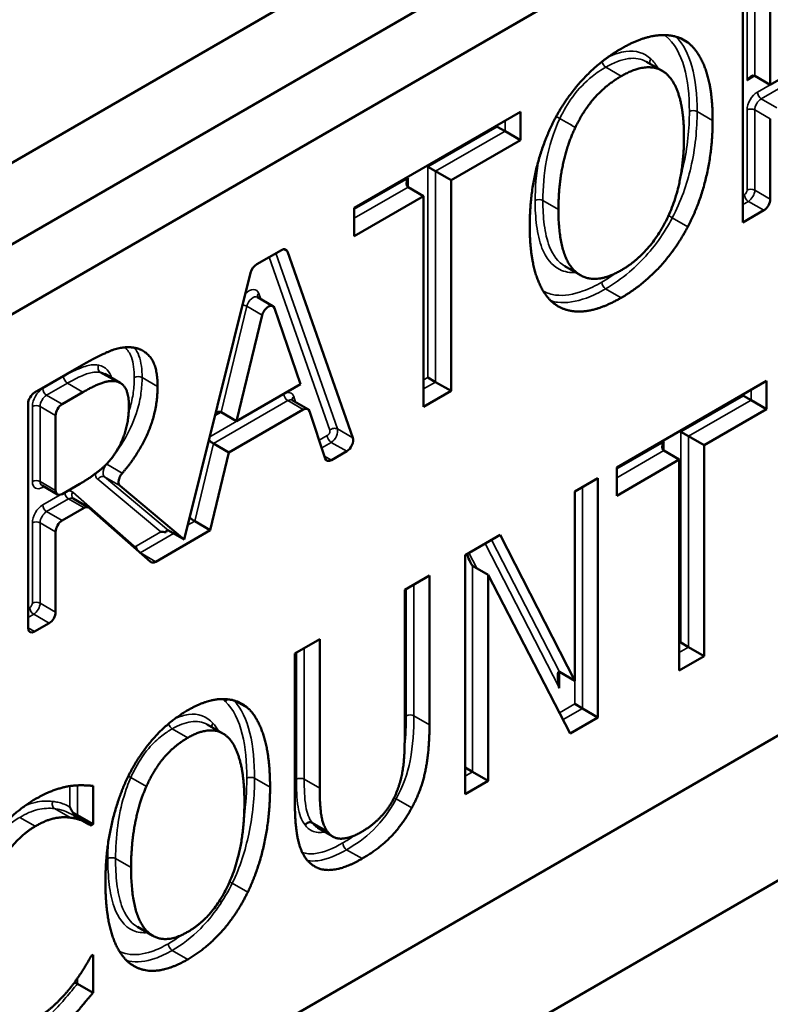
# Model space of a CAD drawing. Header units: inches. Extents: x 0 to 136, y 2 to 86.
# Tile 135 of 160: x 118.665 to 119.076, y 60.563 to 61.101. Entities that reach past the tile are written whole.
import ezdxf

# ---------------------------------------------------------------- set-up
doc = ezdxf.new("R2010")
doc.units = ezdxf.units.IN
doc.header["$LTSCALE"] = 4
doc.header["$MEASUREMENT"] = 0
doc.layers.add('Visible (ANSI)', color=7, linetype='Continuous', lineweight=50)
doc.layers.add('Visible Narrow (ANSI)', color=7, linetype='Continuous', lineweight=35)

msp = doc.modelspace()

# ---------------------------------------------------------------- linework, layer by layer
at = {"layer": 'Visible (ANSI)'}
for p, q in [((119.25209, 61.36393), (118.05884, 60.67501)), ((119.29076, 61.34161), (118.09751, 60.65269)), ((118.13066, 60.63355), (119.29076, 61.30333)), ((119.06048, 60.98984), (119.06048, 61.1164)), ((119.07551, 61.11413), (119.07551, 61.06501)), ((119.03041, 61.08819), (119.02669, 61.09033)), ((119.01629, 61.07277), (119.00781, 61.07766)), ((119.07551, 61.06501), (119.06703, 61.0699)), ((119.07551, 61.06501), (119.08872, 61.07263)), ((118.84796, 60.99778), (118.93891, 61.05029)), ((118.93891, 61.05029), (118.93891, 61.03483)), ((119.07551, 61.04642), (119.07551, 61.0026)), ((118.92618, 61.04218), (118.93042, 61.03973)), ((118.93891, 61.03483), (118.93042, 61.03973)), ((118.93891, 61.03483), (118.90095, 61.01292)), ((118.88822, 61.02027), (118.89246, 61.01782)), ((118.90095, 61.01292), (118.89246, 61.01782)), ((118.90095, 61.01292), (118.90095, 60.89774)), ((118.88591, 61.00424), (118.87743, 61.00914)), ((118.88591, 61.00424), (118.84796, 60.98232)), ((118.88591, 60.88906), (118.88591, 61.00424)), ((118.84796, 60.98232), (118.84796, 60.99778)), ((119.07198, 60.99648), (119.06048, 60.98984)), ((118.79466, 60.96701), (118.8081, 60.97477)), ((118.81145, 60.97393), (118.84721, 60.8721)), ((118.75492, 60.81663), (118.79131, 60.9623)), ((118.97165, 60.96102), (118.96316, 60.96592)), ((118.80352, 60.94413), (118.79504, 60.94902)), ((118.81853, 60.90149), (118.80438, 60.94301)), ((118.79766, 60.93912), (118.78359, 60.88133)), ((118.67317, 60.89687), (118.69879, 60.91166)), ((118.72001, 60.90213), (118.71153, 60.90703)), ((118.88822, 60.90508), (118.89246, 60.90264)), ((118.90095, 60.89774), (118.89246, 60.90264)), ((118.99153, 60.85595), (119.0735, 60.90327)), ((119.0735, 60.90327), (119.0735, 60.88781)), ((118.78359, 60.88133), (118.81853, 60.90149)), ((118.90095, 60.89774), (118.88591, 60.88906)), ((118.69961, 60.8971), (118.6882, 60.89051)), ((118.82258, 60.88782), (118.8141, 60.89272)), ((119.06077, 60.89516), (119.06501, 60.89271)), ((119.0735, 60.88781), (119.06501, 60.89271)), ((118.66963, 60.76827), (118.66963, 60.89074)), ((118.82008, 60.88757), (118.77947, 60.86412)), ((118.83213, 60.86082), (118.82345, 60.88669)), ((119.0735, 60.88781), (119.0393, 60.86807)), ((118.68467, 60.88439), (118.68467, 60.84343)), ((118.78359, 60.88133), (118.77511, 60.88623)), ((119.02657, 60.87542), (119.03081, 60.87297)), ((119.0393, 60.86807), (119.03081, 60.87297)), ((118.77947, 60.86412), (118.77098, 60.86902)), ((119.02573, 60.86024), (119.01724, 60.86514)), ((119.0393, 60.86807), (119.0393, 60.75289)), ((118.77947, 60.86412), (118.7692, 60.82167)), ((118.84386, 60.86478), (118.83549, 60.85994)), ((119.02573, 60.86024), (118.99153, 60.84049)), ((119.02573, 60.74505), (119.02573, 60.86024)), ((118.99153, 60.84049), (118.99153, 60.85595)), ((118.96861, 60.84272), (118.98126, 60.85002)), ((118.98126, 60.85002), (118.98126, 60.71938)), ((118.6857, 60.84114), (118.67722, 60.84604)), ((118.6882, 60.84139), (118.69787, 60.84697)), ((118.71991, 60.84587), (118.75492, 60.81663)), ((118.7027, 60.83406), (118.69421, 60.83896)), ((118.96861, 60.73928), (118.96861, 60.84272)), ((118.7002, 60.83381), (118.6882, 60.82689)), ((118.7366, 60.80439), (118.70297, 60.83387)), ((119.29076, 60.8313), (118.13066, 60.16151)), ((118.7692, 60.82167), (118.76072, 60.82657)), ((118.68467, 60.82076), (118.68467, 60.77695)), ((118.7692, 60.82167), (118.73937, 60.80445)), ((118.75492, 60.81663), (118.74643, 60.82153)), ((118.90856, 60.80804), (118.92772, 60.81911)), ((118.92772, 60.81911), (118.96861, 60.73928)), ((118.90856, 60.6774), (118.90856, 60.80804)), ((118.92121, 60.79735), (118.91273, 60.80225)), ((118.87555, 60.78899), (118.88912, 60.79682)), ((118.88912, 60.79682), (118.88912, 60.71531)), ((118.92121, 60.79735), (118.92121, 60.68471)), ((118.96604, 60.71059), (118.92121, 60.79735)), ((118.87555, 60.70705), (118.87555, 60.78899)), ((118.68113, 60.77083), (118.67317, 60.76623)), ((118.8155, 60.75432), (118.82907, 60.76215)), ((118.82907, 60.76215), (118.82907, 60.68063)), ((119.02657, 60.76024), (119.03081, 60.75779)), ((119.0393, 60.75289), (119.03081, 60.75779)), ((118.8155, 60.6728), (118.8155, 60.75432)), ((119.0393, 60.75289), (119.02573, 60.74505)), ((118.96861, 60.73928), (118.96013, 60.74418)), ((119.26055, 60.73468), (118.21757, 60.13251)), ((118.78974, 60.72452), (118.78321, 60.72829)), ((118.96854, 60.72673), (118.97278, 60.72428)), ((118.98126, 60.71938), (118.97278, 60.72428)), ((118.7761, 60.71057), (118.76761, 60.71547)), ((118.98126, 60.71938), (118.96604, 60.71059)), ((118.90856, 60.69201), (118.91273, 60.68961)), ((118.92121, 60.68471), (118.91273, 60.68961)), ((118.92121, 60.68471), (118.90856, 60.6774)), ((118.70511, 60.6819), (118.70511, 60.66094)), ((118.69422, 60.66723), (118.69663, 60.66584)), ((118.70307, 60.66088), (118.69459, 60.66578)), ((118.70511, 60.66094), (118.69663, 60.66584)), ((118.70511, 60.66094), (118.70401, 60.66031)), ((118.83347, 60.65681), (118.82499, 60.66171)), ((118.83628, 60.65419), (118.8278, 60.65908)), ((118.73784, 60.6), (118.72936, 60.6049)), ((118.70411, 60.58901), (118.70511, 60.58959)), ((118.70511, 60.58959), (118.70511, 60.56884)), ((118.70511, 60.56884), (118.69663, 60.57374))]:
    msp.add_line(p, q, dxfattribs=at)
for centre, major_axis, ratio, start_param, end_param in [((119.06491, 61.06623), (0.00212, 0.00367), 0.57735, 0, 1.570796), ((118.87955, 61.01281), (-0.00212, -0.00367), 0.57735, 4.712389, 6.283185), ((119.07198, 61.00056), (0.0025, 0.00433), 0.57735, 3.926991, 5.497787), ((118.8081, 60.97069), (0.0025, 0.00433), 0.57735, 5.822937, 7.068583), ((118.79466, 60.96293), (-0.0025, -0.00433), 0.57735, 3.926991, 5.172637), ((118.80102, 60.93979), (0.0025, 0.00433), 0.57735, 5.815401, 8.32332), ((118.67317, 60.89278), (-0.0025, -0.00433), 0.57735, 3.926991, 5.497787), ((118.6882, 60.88643), (0.0025, 0.00433), 0.57735, 0.785398, 2.356194), ((118.77218, 60.88209), (0.00304, 0.00406), 0.480046, 0.05752, 1.020805), ((118.82008, 60.88349), (0.0025, 0.00433), 0.57735, 5.811691, 7.068583), ((118.76944, 60.87058), (0.00261, -0.00195), 0.13372, 4.424543, 5.440534), ((118.84386, 60.86886), (0.0025, 0.00433), 0.57735, 3.926991, 5.822937), ((119.01937, 60.86881), (-0.00212, -0.00367), 0.57735, 4.712389, 6.283185), ((118.83549, 60.86403), (-0.0025, -0.00433), 0.57735, 5.811691, 7.068583), ((118.6882, 60.84547), (-0.0025, -0.00433), 0.57735, 5.497787, 7.068583), ((118.7002, 60.82973), (0.0025, 0.00433), 0.57735, 6.169041, 7.068583), ((118.75917, 60.82813), (-0.00261, 0.00195), 0.13372, 1.164508, 2.298942), ((118.6882, 60.82281), (0.0025, 0.00433), 0.57735, 0.785398, 2.356194), ((118.74722, 60.81701), (0.00152, -0.00466), 0.360157, 2.760446, 3.727178), ((118.74423, 60.8195), (0.00495, -0.00043), 0.233418, 1.429612, 2.033676), ((118.74845, 60.82194), (-0.00307, -0.00408), 0.477093, 5.198472, 5.375082), ((118.9106, 60.81222), (0.00244, -0.01004), 0.173898, 5.027821, 6.118712), ((118.73937, 60.80853), (-0.0025, -0.00433), 0.57735, 6.169041, 7.068583), ((118.68113, 60.77491), (0.0025, 0.00433), 0.57735, 3.926991, 5.497787), ((118.67317, 60.77031), (-0.0025, -0.00433), 0.57735, 5.497787, 7.068583), ((118.96225, 60.73414), (-0.00244, 0.01011), 0.173048, 6.120073, 7.690869)]:
    msp.add_ellipse(centre, major_axis=major_axis, ratio=ratio, start_param=start_param, end_param=end_param, dxfattribs=at)
for points in [[(118.99392, 61.0848), (119.00547, 61.09147), (119.02399, 61.09285), (119.03041, 61.08819)], [(119.03041, 61.08819), (119.03682, 61.08321), (119.04398, 61.06194), (119.04398, 61.04563)], [(118.95752, 61.04611), (118.96412, 61.0586), (118.98255, 61.07824), (118.99392, 61.0848)], [(118.99401, 61.06982), (118.98585, 61.06511), (118.97356, 61.05145), (118.96889, 61.04177)], [(119.01904, 61.07072), (119.01454, 61.0749), (119.00189, 61.07438), (118.99401, 61.06982)], [(119.0283, 61.03658), (119.0283, 61.0495), (119.02344, 61.0667), (119.01904, 61.07072)], [(118.94395, 60.98788), (118.94395, 61.00429), (118.95101, 61.03335), (118.95752, 61.04611)], [(119.04398, 61.04563), (119.04398, 61.02975), (119.03701, 61), (119.03041, 60.98751)], [(118.96889, 61.04177), (118.96439, 61.0325), (118.95963, 61.00964), (118.95963, 60.99693)], [(118.99401, 60.96374), (119.00969, 60.9728), (119.0283, 61.01086), (119.0283, 61.03658)], [(118.95963, 60.99693), (118.95963, 60.97121), (118.97833, 60.95469), (118.99401, 60.96374)], [(118.95743, 60.94538), (118.95092, 60.9503), (118.94395, 60.97179), (118.94395, 60.98788)], [(119.03041, 60.98751), (119.02344, 60.97438), (119.00501, 60.95506), (118.99392, 60.94866)], [(118.99392, 60.94866), (118.98246, 60.94204), (118.96412, 60.94045), (118.95743, 60.94538)], [(118.69879, 60.91166), (118.70851, 60.91727), (118.72162, 60.9224), (118.72758, 60.9214)], [(118.72758, 60.9214), (118.73354, 60.92039), (118.74041, 60.91049), (118.74041, 60.90022)], [(118.75692, 60.72325), (118.76728, 60.72923), (118.78396, 60.72954), (118.78974, 60.72452)], [(118.72409, 60.68662), (118.73005, 60.69874), (118.74665, 60.71732), (118.75692, 60.72325)], [(118.78974, 60.72452), (118.79551, 60.71917), (118.80193, 60.69747), (118.80193, 60.68116)], [(118.88912, 60.71531), (118.88912, 60.70165), (118.88481, 60.67968), (118.8794, 60.66989)], [(118.77956, 60.70774), (118.77553, 60.71218), (118.76407, 60.71234), (118.75692, 60.70821)], [(118.75692, 60.70821), (118.74958, 60.70398), (118.73849, 60.69101), (118.73427, 60.68159)], [(118.7879, 60.67306), (118.7879, 60.68598), (118.7835, 60.70345), (118.77956, 60.70774)], [(118.87115, 60.67857), (118.87372, 60.68503), (118.87555, 60.69826), (118.87555, 60.70705)], [(118.69154, 60.68169), (118.69485, 60.68222), (118.70172, 60.68227), (118.70511, 60.6819)], [(118.7119, 60.62918), (118.7119, 60.64559), (118.71822, 60.67423), (118.72409, 60.68662)], [(118.67367, 60.67476), (118.6788, 60.67772), (118.68779, 60.681), (118.69154, 60.68169)], [(118.73427, 60.68159), (118.73024, 60.67259), (118.72593, 60.64999), (118.72593, 60.63728)], [(118.80193, 60.68116), (118.80193, 60.66528), (118.79561, 60.63591), (118.78974, 60.62384)], [(118.82907, 60.68063), (118.82907, 60.67153), (118.83081, 60.66025), (118.83347, 60.65681)], [(118.85227, 60.65697), (118.85859, 60.66062), (118.86849, 60.67174), (118.87115, 60.67857)], [(118.64057, 60.63765), (118.64662, 60.64993), (118.66331, 60.66878), (118.67367, 60.67476)], [(118.75692, 60.60213), (118.77113, 60.61034), (118.7879, 60.64734), (118.7879, 60.67306)], [(118.82522, 60.6386), (118.8199, 60.64231), (118.8155, 60.65883), (118.8155, 60.6728)], [(118.8794, 60.66989), (118.87454, 60.66094), (118.86162, 60.64755), (118.85227, 60.64215)], [(118.69255, 60.66459), (118.6887, 60.66512), (118.67953, 60.66332), (118.67348, 60.65983)], [(118.70401, 60.66031), (118.70227, 60.66142), (118.69659, 60.66407), (118.69255, 60.66459)], [(118.67348, 60.65983), (118.66697, 60.65607), (118.65533, 60.64247), (118.65093, 60.63336)], [(118.83347, 60.65681), (118.83613, 60.65306), (118.84548, 60.65306), (118.85227, 60.65697)], [(118.85227, 60.64215), (118.84328, 60.63696), (118.82989, 60.63527), (118.82522, 60.6386)], [(118.72593, 60.63728), (118.72593, 60.61156), (118.7428, 60.59398), (118.75692, 60.60213)], [(118.72409, 60.58594), (118.71822, 60.59123), (118.7119, 60.61309), (118.7119, 60.62918)], [(118.78974, 60.62384), (118.7835, 60.61113), (118.76682, 60.59282), (118.75692, 60.5871)], [(118.69329, 60.57228), (118.69705, 60.5772), (118.70255, 60.58609), (118.70411, 60.58901)], [(118.75692, 60.5871), (118.74655, 60.58112), (118.73005, 60.58059), (118.72409, 60.58594)], [(118.67348, 60.55439), (118.67935, 60.55778), (118.68934, 60.56725), (118.69329, 60.57228)], [(118.70511, 60.56884), (118.70172, 60.56487), (118.69585, 60.55778), (118.69154, 60.55359)]]:
    msp.add_open_spline(points, degree=2, dxfattribs=at)
for points, degree, knots in [([(119.0182, 61.09178), (119.0182, 61.09179), (119.01821, 61.09179), (119.0183, 61.09195), (119.01841, 61.09208), (119.01852, 61.09221)], 3, [-0.012007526, -0.012007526, -0.012007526, -0.012007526, -0.011951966, -0.011951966, -0.010643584, -0.010643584, -0.010643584, -0.010643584]), ([(118.79498, 60.94907), (118.79498, 60.94907), (118.79498, 60.94907), (118.79498, 60.94907), (118.79499, 60.94906), (118.79501, 60.94904), (118.79502, 60.94903), (118.79504, 60.94902)], 3, [0.5818985, 0.5818985, 0.5818985, 0.5818985, 0.5982845, 0.5982845, 0.6918413, 0.6918413, 0.7853982, 0.7853982, 0.7853982, 0.7853982]), ([(118.71756, 60.90303), (118.71436, 60.90361), (118.70585, 60.9007), (118.69961, 60.8971)], 2, [0.003534, 0.003534, 0.003534, 1, 2, 2, 2]), ([(118.71756, 60.90303), (118.71757, 60.90303), (118.71758, 60.90303), (118.71759, 60.90303), (118.7176, 60.90303), (118.71761, 60.90303)], 3, [0, 0, 0, 0, 0.0000975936, 0.0000975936, 0.0001951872, 0.0001951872, 0.0001951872, 0.0001951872]), ([(118.72473, 60.8898), (118.72473, 60.89551), (118.72126, 60.90228), (118.71761, 60.90303)], 2, [0, 0, 0, 1, 1.996925, 1.996925, 1.996925]), ([(118.74041, 60.90022), (118.74041, 60.88593), (118.72902, 60.86191), (118.72108, 60.85279)], 2, [0, 0, 0, 1, 1.800624, 1.800624, 1.800624]), ([(118.81404, 60.89277), (118.81404, 60.89277), (118.81404, 60.89277), (118.81404, 60.89276), (118.81405, 60.89276), (118.81407, 60.89274), (118.81408, 60.89273), (118.8141, 60.89272)], 3, [0.5818985, 0.5818985, 0.5818985, 0.5818985, 0.5968006, 0.5968006, 0.6910994, 0.6910994, 0.7853982, 0.7853982, 0.7853982, 0.7853982]), ([(118.71835, 60.8656), (118.72162, 60.87109), (118.72473, 60.88302), (118.72473, 60.8898)], 2, [0.004689, 0.004689, 0.004689, 1, 2, 2, 2]), ([(118.69787, 60.84697), (118.70438, 60.85073), (118.71472, 60.85934), (118.71829, 60.8655)], 2, [0, 0, 0, 1, 1.995816, 1.995816, 1.995816]), ([(118.71835, 60.8656), (118.71834, 60.86559), (118.71833, 60.86557), (118.71831, 60.86554), (118.7183, 60.86552), (118.71829, 60.8655)], 3, [0, 0, 0, 0, 0.0001524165, 0.0001524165, 0.000304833, 0.000304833, 0.000304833, 0.000304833]), ([(118.71991, 60.84587), (118.71961, 60.84612), (118.71939, 60.84646), (118.71913, 60.84733), (118.71908, 60.84783), (118.71917, 60.84894), (118.7193, 60.84953), (118.71968, 60.85061), (118.71991, 60.85108), (118.72044, 60.85199), (118.72074, 60.85241), (118.72108, 60.85279)], 3, [0, 0, 0, 0, 0.00496118, 0.00496118, 0.00992237, 0.00992237, 0.01488355, 0.01488355, 0.01888589, 0.01888589, 0.02288822, 0.02288822, 0.02288822, 0.02288822]), ([(118.67722, 60.84604), (118.67719, 60.84606), (118.67716, 60.84607), (118.67715, 60.84607), (118.67715, 60.84607), (118.67715, 60.84607)], 3, [3.9269908, 3.9269908, 3.9269908, 3.9269908, 4.0840704, 4.0840704, 4.1304904, 4.1304904, 4.1304904, 4.1304904]), ([(118.69417, 60.83899), (118.69417, 60.83899), (118.69417, 60.83899), (118.69418, 60.83899), (118.69418, 60.83898), (118.69418, 60.83898), (118.69419, 60.83898), (118.69419, 60.83897), (118.6942, 60.83897), (118.69421, 60.83896), (118.69421, 60.83896), (118.69421, 60.83896)], 3, [0.671254, 0.671254, 0.671254, 0.671254, 0.6940829, 0.6940829, 0.7169117, 0.7169117, 0.7397405, 0.7397405, 0.7625693, 0.7625693, 0.7853982, 0.7853982, 0.7853982, 0.7853982]), ([(118.77746, 60.72816), (118.77746, 60.72817), (118.77747, 60.72818), (118.7777, 60.72851), (118.77797, 60.7288), (118.77839, 60.72912), (118.77851, 60.7292), (118.77863, 60.72927)], 3, [-0.012007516, -0.012007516, -0.012007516, -0.012007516, -0.011951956, -0.011951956, -0.008930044, -0.008930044, -0.007865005, -0.007865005, -0.007865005, -0.007865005]), ([(118.69239, 60.67046), (118.69239, 60.67045), (118.6924, 60.67044), (118.69271, 60.66978), (118.69309, 60.66907), (118.69375, 60.66797), (118.69398, 60.66759), (118.69422, 60.66723)], 3, [-0.00013989, -0.00013989, -0.00013989, -0.00013989, 0, 0, 0.00839099, 0.00839099, 0.0126901, 0.0126901, 0.0126901, 0.0126901]), ([(118.69422, 60.66723), (118.69426, 60.66707), (118.6943, 60.66692), (118.69447, 60.66641), (118.69464, 60.6661), (118.69497, 60.66565), (118.69512, 60.6655), (118.69528, 60.66538)], 3, [0.005591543, 0.005591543, 0.005591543, 0.005591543, 0.006844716, 0.006844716, 0.009718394, 0.009718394, 0.01153091, 0.01153091, 0.01153091, 0.01153091]), ([(118.82104, 60.66063), (118.82105, 60.66063), (118.82105, 60.66064), (118.8213, 60.66095), (118.8216, 60.66122), (118.82225, 60.66165), (118.82261, 60.66181), (118.82333, 60.66201), (118.8237, 60.66204), (118.82439, 60.66197), (118.82471, 60.66187), (118.82499, 60.66171)], 3, [-0.00005556, -0.00005556, -0.00005556, -0.00005556, 0, 0, 0.00302225, 0.00302225, 0.00599915, 0.00599915, 0.00897576, 0.00897576, 0.01195223, 0.01195223, 0.01195223, 0.01195223]), ([(118.69496, 60.57452), (118.69525, 60.5744), (118.69554, 60.57428), (118.69612, 60.57401), (118.69639, 60.57387), (118.69663, 60.57374)], 3, [0.008021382, 0.008021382, 0.008021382, 0.008021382, 0.010429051, 0.010429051, 0.013004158, 0.013004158, 0.013004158, 0.013004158])]:
    msp.add_open_spline(points, degree=degree, knots=knots, dxfattribs=at)
at = {"layer": 'Visible Narrow (ANSI)'}
for p, q in [((119.06279, 61.12148), (119.06279, 61.06746)), ((119.06703, 61.0699), (119.06703, 61.11903)), ((118.99401, 61.06982), (118.98552, 61.07472)), ((119.06279, 61.06746), (119.06703, 61.0699)), ((119.07535, 61.0651), (119.06844, 61.06112)), ((119.07056, 61.05744), (119.08256, 61.06437)), ((119.07905, 61.05254), (119.07056, 61.05744)), ((119.04398, 61.04563), (119.03549, 61.05053)), ((119.06279, 61.05132), (119.06279, 61.0075)), ((119.06703, 61.0075), (119.06703, 61.05132)), ((119.06703, 61.05132), (119.07551, 61.04642)), ((118.92618, 61.04294), (118.92618, 61.04218)), ((118.93042, 61.03973), (118.93042, 61.04539)), ((118.92618, 61.04218), (118.88822, 61.02027)), ((118.89246, 61.01782), (118.93042, 61.03973)), ((118.88822, 61.02027), (118.88822, 60.90508)), ((118.89246, 60.90264), (118.89246, 61.01782)), ((118.87743, 61.01404), (118.84796, 60.99702)), ((118.87743, 61.00914), (118.87743, 61.01404)), ((118.84796, 60.99212), (118.87743, 61.00914)), ((119.06137, 61.00505), (119.06048, 61.00454)), ((119.07551, 61.0026), (119.06703, 61.0075)), ((118.95963, 60.99693), (118.95114, 61.00183)), ((119.06048, 60.99964), (119.06349, 61.00138)), ((119.06349, 61.00138), (119.07198, 60.99648)), ((119.03041, 60.98751), (119.02192, 60.99241)), ((118.83872, 60.877), (118.80502, 60.97299)), ((118.80923, 60.97521), (118.81145, 60.97393)), ((118.80137, 60.97088), (118.83459, 60.87628)), ((118.79684, 60.94798), (118.79579, 60.95106)), ((118.99392, 60.94866), (118.98543, 60.95356)), ((118.77511, 60.88623), (118.78918, 60.94402)), ((118.78918, 60.94402), (118.79766, 60.93912)), ((118.68901, 60.90567), (118.6776, 60.89909)), ((118.70908, 60.90793), (118.71756, 60.90303)), ((118.71761, 60.90303), (118.70912, 60.90792)), ((118.74041, 60.90022), (118.73193, 60.90512)), ((118.88822, 60.90508), (118.88591, 60.90375)), ((118.88591, 60.89885), (118.89246, 60.90264)), ((118.67972, 60.89541), (118.69113, 60.902)), ((118.69961, 60.8971), (118.69113, 60.902)), ((119.06501, 60.89271), (119.06501, 60.89837)), ((118.6882, 60.89051), (118.67972, 60.89541)), ((118.80948, 60.89615), (118.76894, 60.87274)), ((118.77098, 60.86902), (118.8116, 60.89247)), ((118.8116, 60.89247), (118.82008, 60.88757)), ((118.81588, 60.89169), (118.81486, 60.89474)), ((119.06077, 60.89516), (119.02657, 60.87542)), ((119.03081, 60.87297), (119.06501, 60.89271)), ((119.06077, 60.89592), (119.06077, 60.89516)), ((118.67194, 60.88929), (118.67194, 60.84833)), ((118.67618, 60.84833), (118.67618, 60.88929)), ((118.67618, 60.88929), (118.68467, 60.88439)), ((118.77183, 60.88433), (118.77511, 60.88623)), ((118.84721, 60.8721), (118.83872, 60.877)), ((118.83325, 60.87335), (118.82879, 60.87077)), ((119.02657, 60.87542), (119.02657, 60.76024)), ((119.03081, 60.75779), (119.03081, 60.87297)), ((118.76072, 60.82657), (118.77098, 60.86902)), ((118.83017, 60.86667), (118.83537, 60.86967)), ((118.83537, 60.86967), (118.84386, 60.86478)), ((119.01724, 60.87003), (118.99153, 60.85519)), ((118.99153, 60.85029), (119.01724, 60.86514)), ((119.01724, 60.86514), (119.01724, 60.87003)), ((118.83549, 60.85994), (118.83169, 60.86214)), ((118.72108, 60.85279), (118.71259, 60.85769)), ((118.70766, 60.8495), (118.74211, 60.82073)), ((118.74643, 60.82153), (118.71142, 60.85077)), ((118.71142, 60.85077), (118.71991, 60.84587)), ((118.68467, 60.84343), (118.67618, 60.84833)), ((118.6776, 60.84507), (118.67825, 60.84545)), ((118.97278, 60.72428), (118.97278, 60.84512)), ((118.68713, 60.84096), (118.6776, 60.83546)), ((118.67972, 60.83179), (118.69171, 60.83871)), ((118.69171, 60.83871), (118.7002, 60.83381)), ((118.72765, 60.813), (118.69402, 60.84247)), ((118.6882, 60.82689), (118.67972, 60.83179)), ((118.67194, 60.82566), (118.67194, 60.78185)), ((118.67618, 60.78185), (118.67618, 60.82566)), ((118.67618, 60.82566), (118.68467, 60.82076)), ((118.75684, 60.82433), (118.76072, 60.82657)), ((118.74211, 60.82073), (118.72876, 60.81302)), ((118.73092, 60.80937), (118.74921, 60.81993)), ((118.91962, 60.81443), (118.96013, 60.73537)), ((118.96013, 60.74418), (118.92311, 60.81644)), ((118.73937, 60.80445), (118.73107, 60.80924)), ((118.91492, 60.80098), (118.91065, 60.80925)), ((118.91273, 60.68961), (118.91273, 60.80225)), ((118.88064, 60.7202), (118.88064, 60.79192)), ((118.87639, 60.78947), (118.87639, 60.7202)), ((118.67053, 60.7794), (118.66963, 60.77888)), ((118.68467, 60.77695), (118.67618, 60.78185)), ((118.66963, 60.77398), (118.67265, 60.77572)), ((118.67265, 60.77572), (118.68113, 60.77083)), ((118.67317, 60.76623), (118.66963, 60.76827)), ((119.02657, 60.76024), (119.02573, 60.75975)), ((119.02573, 60.75485), (119.03081, 60.75779)), ((118.81634, 60.7548), (118.81634, 60.68553)), ((118.82058, 60.68553), (118.82058, 60.75725)), ((118.96013, 60.73537), (118.96013, 60.74418)), ((118.96854, 60.73933), (118.96854, 60.72673)), ((118.96854, 60.72673), (118.96019, 60.72191)), ((118.88912, 60.71531), (118.88064, 60.7202)), ((118.96214, 60.71814), (118.97278, 60.72428)), ((118.75692, 60.70821), (118.74843, 60.71311)), ((118.90856, 60.6872), (118.91273, 60.68961)), ((118.69663, 60.66584), (118.69663, 60.68221)), ((118.73427, 60.68159), (118.72578, 60.68649)), ((118.80193, 60.68116), (118.79345, 60.68606)), ((118.82907, 60.68063), (118.82058, 60.68553)), ((118.69239, 60.68182), (118.69239, 60.67046)), ((118.8794, 60.66989), (118.87092, 60.67479)), ((118.69255, 60.66459), (118.68407, 60.66949)), ((118.67348, 60.65983), (118.665, 60.66473)), ((118.69555, 60.66522), (118.69663, 60.66584)), ((118.85227, 60.64215), (118.84378, 60.64705)), ((118.72593, 60.63728), (118.71744, 60.64218)), ((118.78974, 60.62384), (118.78125, 60.62874)), ((118.75692, 60.5871), (118.74843, 60.592)), ((118.69663, 60.57374), (118.69663, 60.57685))]:
    msp.add_line(p, q, dxfattribs=at)
for centre, major_axis, ratio, start_param, end_param in [((118.98552, 61.07717), (0.0015, -0.0026), 0.57735, 4.185039, 5.497787), ((119.01224, 61.07808), (-0.00203, -0.00221), 0.809934, 4.889458, 5.936964), ((119.01223, 61.07809), (-0.00204, -0.0022), 0.809424, 4.896034, 5.945477), ((119.06844, 61.05458), (-0.004, -0.00693), 0.57735, 3.926991, 5.497787), ((119.07056, 61.05989), (0.0015, -0.0026), 0.57735, 3.926991, 5.497787), ((119.07056, 61.05336), (0.0025, 0.00433), 0.57735, 0.785398, 2.356194), ((119.03337, 61.04931), (0.003, 0), 0.57735, 0.785398, 2.356194), ((119.06491, 61.05009), (0.003, 0), 0.57735, 0.785398, 2.356194), ((118.95872, 61.0472), (-0.0027, 0.00131), 0.101406, 4.093241, 4.890886), ((118.95873, 61.0472), (0.0027, -0.0013), 0.10372, 0.951477, 1.748918), ((119.06137, 61.00669), (-0.001, -0.00173), 0.57735, 0.785398, 2.356194), ((119.06349, 61.00383), (0.0015, -0.0026), 0.57735, 3.926991, 5.497787), ((119.06491, 61.00628), (0.003, 0), 0.57735, 0.785398, 2.356194), ((119.06349, 61.00546), (0.0025, 0.00433), 0.57735, 3.926991, 5.497787), ((118.94902, 61.00061), (-0.003, 0), 0.57735, 3.926991, 5.497787), ((118.98543, 60.95601), (0.0015, -0.0026), 0.57735, 3.926991, 5.497787), ((118.79042, 60.94592), (0.004, 0.00693), 0.57735, 5.815401, 7.420029), ((118.79791, 60.94984), (-0.00284, -0.00097), 0.72878, 5.280056, 6.206178), ((118.79254, 60.94469), (0.0025, 0.00433), 0.57735, 0, 2.040135), ((118.78716, 60.94362), (0.00291, -0.00071), 0.369298, 0.900438, 1.736755), ((118.71024, 60.91065), (-0.00053, -0.00295), 0.799316, 4.431439, 6.002235), ((118.71031, 60.91064), (-0.0006, -0.00294), 0.801783, 4.451221, 6.022018), ((118.69113, 60.90445), (0.0015, -0.0026), 0.57735, 3.926991, 5.497787), ((118.72981, 60.9039), (0.003, 0), 0.57735, 0.785398, 2.356194), ((118.6776, 60.89256), (-0.004, -0.00693), 0.57735, 3.926991, 5.497787), ((118.67972, 60.89786), (0.0015, -0.0026), 0.57735, 3.926991, 5.497787), ((118.80948, 60.88961), (0.004, 0.00693), 0.57735, 5.811691, 7.068583), ((118.67972, 60.89133), (0.0025, 0.00433), 0.57735, 0.785398, 2.356194), ((118.8116, 60.89492), (0.0015, -0.0026), 0.57735, 3.926991, 5.497787), ((118.8116, 60.88839), (0.0025, 0.00433), 0.57735, 0, 0.785398), ((118.81698, 60.89351), (-0.00284, -0.00095), 0.727409, 5.283375, 6.203713), ((118.67406, 60.88806), (0.003, 0), 0.57735, 0.785398, 2.356194), ((118.83325, 60.87498), (-0.001, -0.00173), 0.57735, 0.785398, 2.681345), ((118.83671, 60.87505), (0.00283, 0.00099), 0.731534, 0.560862, 2.131659), ((118.83537, 60.87376), (0.0025, 0.00433), 0.57735, 3.926991, 5.822937), ((118.83537, 60.87212), (0.0015, -0.0026), 0.57735, 3.926991, 5.497787), ((118.71165, 60.85935), (0.00226, -0.00197), 0.261897, 5.302345, 5.353681), ((118.67406, 60.84711), (-0.003, 0), 0.57735, 3.926991, 5.497787), ((118.70978, 60.84827), (0.00192, 0.0023), 0.812411, 0.140361, 1.711158), ((118.6776, 60.8516), (-0.004, -0.00693), 0.57735, 5.497787, 7.068583), ((118.67972, 60.85037), (-0.0025, -0.00433), 0.57735, 5.497787, 6.283185), ((118.67972, 60.84384), (-0.0015, 0.0026), 0.57735, 0.470579, 0.785398), ((118.69171, 60.84116), (0.0015, -0.0026), 0.57735, 4.003049, 5.497787), ((118.68959, 60.83585), (0.004, 0.00693), 0.57735, 6.169041, 6.824757), ((118.69171, 60.83463), (0.0025, 0.00433), 0.57735, 0, 0.785398), ((118.69614, 60.84125), (-0.00198, -0.00226), 0.811183, 4.872091, 6.283185), ((118.6776, 60.82893), (-0.004, -0.00693), 0.57735, 3.926991, 5.497787), ((118.67972, 60.83424), (0.0015, -0.0026), 0.57735, 3.926991, 5.497787), ((118.67972, 60.82771), (0.0025, 0.00433), 0.57735, 0.785398, 2.356194), ((118.67406, 60.82444), (0.003, 0), 0.57735, 0.785398, 2.356194), ((118.72978, 60.81177), (-0.00198, -0.00226), 0.811183, 4.872091, 5.071218), ((118.72876, 60.81465), (-0.001, -0.00173), 0.57735, 6.169041, 7.068583), ((118.73088, 60.8118), (0.0015, -0.0026), 0.57735, 3.926991, 4.913927), ((118.67053, 60.78103), (-0.001, -0.00173), 0.57735, 0.785398, 2.356194), ((118.67265, 60.77817), (0.0015, -0.0026), 0.57735, 3.926991, 5.497787), ((118.67406, 60.78062), (0.003, 0), 0.57735, 0.785398, 2.356194), ((118.67265, 60.77981), (0.0025, 0.00433), 0.57735, 3.926991, 5.497787), ((118.87852, 60.71898), (0.003, 0), 0.57735, 0.785398, 2.356194), ((118.74843, 60.71556), (0.0015, -0.0026), 0.57735, 4.270269, 5.497787), ((118.72404, 60.68688), (0.00274, -0.00123), 0.143532, 0.947899, 1.511173), ((118.79132, 60.68484), (0.003, 0), 0.57735, 0.785398, 2.356194), ((118.81846, 60.68431), (0.003, 0), 0.57735, 0.785398, 2.356194), ((118.84378, 60.6495), (0.0015, -0.0026), 0.57735, 3.926991, 5.497787), ((118.71532, 60.64096), (0.003, 0), 0.57735, 0.785398, 2.356194), ((118.74843, 60.59445), (0.0015, -0.0026), 0.57735, 3.926991, 5.497787)]:
    msp.add_ellipse(centre, major_axis=major_axis, ratio=ratio, start_param=start_param, end_param=end_param, dxfattribs=at)
for points in [[(119.01753, 61.09225), (119.01776, 61.0921), (119.01798, 61.09194), (119.0182, 61.09178)], [(119.01417, 61.07399), (119.01304, 61.07605), (119.0117, 61.07786), (119.01011, 61.07931)], [(118.94882, 61.0239), (118.94743, 61.01626), (118.9469, 61.00885), (118.9469, 61.00183)], [(118.99056, 60.96193), (118.98815, 60.96019), (118.98572, 60.95862), (118.98331, 60.95723)], [(118.70912, 60.90792), (118.70999, 60.90775), (118.71079, 60.90745), (118.71152, 60.90703)], [(118.7759, 60.72939), (118.77644, 60.72901), (118.77696, 60.7286), (118.77746, 60.72816)], [(118.87639, 60.7202), (118.87639, 60.71501), (118.87619, 60.70965), (118.87554, 60.70413)], [(118.7737, 60.71196), (118.77284, 60.71356), (118.77184, 60.71502), (118.7707, 60.71626)], [(118.7892, 60.68606), (118.7892, 60.67926), (118.78876, 60.67213), (118.78768, 60.6648)], [(118.8278, 60.65909), (118.82671, 60.65972), (118.82577, 60.66061), (118.82499, 60.66171)], [(118.71349, 60.65139), (118.71329, 60.64826), (118.7132, 60.64519), (118.7132, 60.64218)], [(118.84808, 60.65484), (118.84595, 60.65331), (118.84379, 60.65195), (118.84166, 60.65072)], [(118.75321, 60.60025), (118.75092, 60.59853), (118.7486, 60.597), (118.74631, 60.59567)]]:
    msp.add_open_spline(points, degree=3, dxfattribs=at)
for points, knots in [([(119.0182, 61.09178), (119.02305, 61.08801), (119.02638, 61.08181), (119.03048, 61.06753), (119.03125, 61.05918), (119.03125, 61.05053)], [-0.1613155, -0.1613155, -0.1613155, -0.1613155, -0.0806929, -0.0806929, 0, 0, 0, 0]), ([(119.03549, 61.05053), (119.03549, 61.05935), (119.03471, 61.06791), (119.03076, 61.08168), (119.02794, 61.08736), (119.02391, 61.09134)], [0, 0, 0, 0, 0.0806929, 0.0806929, 0.1504288, 0.1504288, 0.1504288, 0.1504288]), ([(119.01011, 61.07931), (119.00663, 61.08255), (119.00191, 61.08404), (118.99343, 61.08292), (118.99007, 61.08178), (118.9867, 61.08015)], [-0.10959698, -0.10959698, -0.10959698, -0.10959698, -0.0479566, -0.0479566, -0.01180389, -0.01180389, -0.01180389, -0.01180389]), ([(118.98552, 61.07472), (118.98976, 61.07717), (118.99404, 61.07887), (119.00163, 61.07987), (119.00498, 61.07924), (119.0078, 61.07764)], [0, 0, 0, 0, 0.0479566, 0.0479566, 0.09367797, 0.09367797, 0.09367797, 0.09367797]), ([(119.01011, 61.07931), (119.01011, 61.07931), (119.01011, 61.07931), (119.01011, 61.07931), (119.01011, 61.07931), (119.01011, 61.07931)], [0, 0, 0, 0, 0.00001230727, 0.00001230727, 0.00002461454, 0.00002461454, 0.00002461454, 0.00002461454]), ([(118.9604, 61.04667), (118.96242, 61.05085), (118.96478, 61.05489), (118.97064, 61.06289), (118.97428, 61.06662), (118.98055, 61.07162), (118.98305, 61.07329), (118.98552, 61.07472)], [0, 0, 0, 0, 0.037536, 0.037536, 0.0821514, 0.0821514, 0.110036, 0.110036, 0.110036, 0.110036]), ([(119.02192, 60.99241), (119.02663, 61.00133), (119.02991, 61.01085), (119.03201, 61.01978), (119.03452, 61.03053), (119.03549, 61.04092), (119.03549, 61.05053)], [0, 0, 0, 0, 0.0731107, 0.0731107, 0.0731107, 0.1610961, 0.1610961, 0.1610961, 0.1610961]), ([(119.03125, 61.05053), (119.03125, 61.0411), (119.0303, 61.03097), (119.02786, 61.02056), (119.02745, 61.01883), (119.027, 61.01708), (119.02651, 61.01532)], [-0.1610961, -0.1610961, -0.1610961, -0.1610961, -0.0731107, -0.0731107, -0.0731107, -0.0584726, -0.0584726, -0.0584726, -0.0584726]), ([(118.95114, 61.00183), (118.95114, 61.00886), (118.95169, 61.01625), (118.95451, 61.03135), (118.95683, 61.0393), (118.9604, 61.04666)], [0, 0, 0, 0, 0.0669575, 0.0669575, 0.1339149, 0.1339149, 0.1339149, 0.1339149]), ([(118.9604, 61.04666), (118.9604, 61.04666), (118.9604, 61.04666), (118.9604, 61.04667), (118.9604, 61.04667), (118.9604, 61.04667)], [-0.00001451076, -0.00001451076, -0.00001451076, -0.00001451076, -0.00000725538, -0.00000725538, 0, 0, 0, 0]), ([(118.96889, 61.04177), (118.96802, 61.04231), (118.96712, 61.0428), (118.96535, 61.04382), (118.96447, 61.04433), (118.96359, 61.04484), (118.9627, 61.04535), (118.96182, 61.04586), (118.96076, 61.04647), (118.96058, 61.04657), (118.9604, 61.04667)], [-0.00176746, -0.00176746, -0.00176746, -0.00176746, 0.00775644, 0.00775644, 0.01728155, 0.01728155, 0.01728155, 0.02680667, 0.02680667, 0.02871155, 0.02871155, 0.02871155, 0.02871155]), ([(118.9604, 61.04666), (118.96058, 61.04656), (118.96075, 61.04646), (118.96181, 61.04584), (118.9627, 61.04533), (118.96358, 61.04482), (118.96446, 61.04431), (118.96535, 61.0438), (118.96712, 61.04278), (118.96801, 61.0423), (118.96889, 61.04177)], [-0.02871155, -0.02871155, -0.02871155, -0.02871155, -0.02680667, -0.02680667, -0.01728155, -0.01728155, -0.01728155, -0.00775644, -0.00775644, 0.00176758, 0.00176758, 0.00176758, 0.00176758]), ([(118.9469, 61.00183), (118.9469, 60.99717), (118.94712, 60.99258), (118.94826, 60.98376), (118.94919, 60.97955), (118.9527, 60.97055), (118.95594, 60.96633), (118.96293, 60.96281), (118.96594, 60.96228), (118.96918, 60.9625)], [-0.2433662, -0.2433662, -0.2433662, -0.2433662, -0.1998494, -0.1998494, -0.1547403, -0.1547403, -0.0903973, -0.0903973, -0.0523465, -0.0523465, -0.0523465, -0.0523465]), ([(118.96316, 60.96592), (118.95942, 60.96808), (118.9566, 60.97187), (118.95337, 60.98015), (118.95246, 60.98421), (118.95136, 60.99278), (118.95114, 60.99726), (118.95114, 61.00183)], [0.0943413, 0.0943413, 0.0943413, 0.0943413, 0.1547403, 0.1547403, 0.1998494, 0.1998494, 0.2433662, 0.2433662, 0.2433662, 0.2433662]), ([(118.98543, 60.95356), (118.98979, 60.95607), (118.99424, 60.95916), (119.00546, 60.9687), (119.01208, 60.97624), (119.01906, 60.98724), (119.02054, 60.98981), (119.02192, 60.99241)], [0, 0, 0, 0, 0.0454287, 0.0454287, 0.1181147, 0.1181147, 0.1396499, 0.1396499, 0.1396499, 0.1396499]), ([(119.02192, 60.99241), (119.02164, 60.99257), (119.02132, 60.99275), (119.02065, 60.99311), (119.0203, 60.9933), (119.01991, 60.99351), (119.01986, 60.99353), (119.01981, 60.99355)], [0, 0, 0, 0, 0.25, 0.25, 0.5, 0.5, 0.5347528, 0.5347528, 0.5347528, 0.5347528]), ([(118.98331, 60.95723), (118.97995, 60.95529), (118.97654, 60.95363), (118.96786, 60.95043), (118.96274, 60.9496), (118.95569, 60.95049), (118.95345, 60.95118), (118.9514, 60.95221)], [-0.1395953, -0.1395953, -0.1395953, -0.1395953, -0.1033969, -0.1033969, -0.0454794, -0.0454794, -0.0153655, -0.0153655, -0.0153655, -0.0153655]), ([(118.95556, 60.94698), (118.9567, 60.94664), (118.95789, 60.94639), (118.96399, 60.94562), (118.96938, 60.94649), (118.97843, 60.94983), (118.98196, 60.95155), (118.98543, 60.95356)], [0.0308561, 0.0308561, 0.0308561, 0.0308561, 0.0454794, 0.0454794, 0.1033969, 0.1033969, 0.1395953, 0.1395953, 0.1395953, 0.1395953]), ([(118.72251, 60.92162), (118.72404, 60.92023), (118.72528, 60.91842), (118.72727, 60.91303), (118.72768, 60.90917), (118.72768, 60.90512)], [-0.06442358, -0.06442358, -0.06442358, -0.06442358, -0.03773298, -0.03773298, 0, 0, 0, 0]), ([(118.73193, 60.90512), (118.73193, 60.90936), (118.7315, 60.91348), (118.7296, 60.91863), (118.72875, 60.92011), (118.72773, 60.92136)], [0, 0, 0, 0, 0.03773298, 0.03773298, 0.05636704, 0.05636704, 0.05636704, 0.05636704]), ([(118.70812, 60.91188), (118.70689, 60.9121), (118.70556, 60.91211), (118.70197, 60.91167), (118.69965, 60.91091), (118.69457, 60.90875), (118.69178, 60.90727), (118.68901, 60.90567)], [-0.07105435, -0.07105435, -0.07105435, -0.07105435, -0.05520073, -0.05520073, -0.02983493, -0.02983493, 0, 0, 0, 0]), ([(118.69113, 60.902), (118.69383, 60.90356), (118.69654, 60.90499), (118.70138, 60.90705), (118.70352, 60.90774), (118.70678, 60.90814), (118.70797, 60.90813), (118.70908, 60.90793)], [0, 0, 0, 0, 0.02983493, 0.02983493, 0.05520073, 0.05520073, 0.07105435, 0.07105435, 0.07105435, 0.07105435]), ([(118.70819, 60.91186), (118.70818, 60.91187), (118.70816, 60.91187), (118.70814, 60.91187), (118.70813, 60.91188), (118.70812, 60.91188)], [0, 0, 0, 0, 0.0001561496, 0.0001561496, 0.0003122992, 0.0003122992, 0.0003122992, 0.0003122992]), ([(118.71524, 60.90489), (118.71469, 60.90663), (118.71391, 60.90814), (118.7116, 60.91065), (118.70999, 60.91149), (118.70819, 60.91186)], [-0.04340317, -0.04340317, -0.04340317, -0.04340317, -0.02347689, -0.02347689, 0, 0, 0, 0]), ([(118.70908, 60.90793), (118.70908, 60.90793), (118.70909, 60.90793), (118.70911, 60.90793), (118.70911, 60.90793), (118.70912, 60.90792)], [-0.0003122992, -0.0003122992, -0.0003122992, -0.0003122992, -0.0001561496, -0.0001561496, 0, 0, 0, 0]), ([(118.71259, 60.85769), (118.71633, 60.86199), (118.71988, 60.86692), (118.72551, 60.8769), (118.72781, 60.8821), (118.73026, 60.89035), (118.73093, 60.89351), (118.73175, 60.89954), (118.73193, 60.90241), (118.73193, 60.90512)], [0, 0, 0, 0, 0.0426775, 0.0426775, 0.0819722, 0.0819722, 0.1068616, 0.1068616, 0.1310906, 0.1310906, 0.1310906, 0.1310906]), ([(118.72768, 60.90512), (118.72768, 60.90253), (118.72752, 60.8998), (118.72674, 60.89411), (118.72612, 60.89116), (118.72504, 60.88754), (118.72484, 60.88689), (118.72462, 60.88625)], [-0.13109059, -0.13109059, -0.13109059, -0.13109059, -0.10686157, -0.10686157, -0.08197223, -0.08197223, -0.07660556, -0.07660556, -0.07660556, -0.07660556]), ([(118.71142, 60.85077), (118.71115, 60.851), (118.71095, 60.85131), (118.71061, 60.85226), (118.71057, 60.85297), (118.71079, 60.85434), (118.71098, 60.85497), (118.71146, 60.85605), (118.71172, 60.85651), (118.71219, 60.8572), (118.71239, 60.85746), (118.71259, 60.85769)], [-0.03651874, -0.03651874, -0.03651874, -0.03651874, -0.02924287, -0.02924287, -0.01853421, -0.01853421, -0.01029678, -0.01029678, -0.0039603, -0.0039603, 0, 0, 0, 0]), ([(118.70639, 60.85255), (118.70642, 60.85197), (118.70651, 60.85144), (118.7069, 60.85036), (118.70723, 60.84986), (118.70766, 60.8495)], [0.02369267, 0.02369267, 0.02369267, 0.02369267, 0.02924287, 0.02924287, 0.03651874, 0.03651874, 0.03651874, 0.03651874]), ([(118.77746, 60.72816), (118.78198, 60.72398), (118.78491, 60.71747), (118.78854, 60.70294), (118.7892, 60.69463), (118.7892, 60.68606)], [-0.159876, -0.159876, -0.159876, -0.159876, -0.0799725, -0.0799725, 0, 0, 0, 0]), ([(118.79345, 60.68606), (118.79345, 60.69478), (118.79277, 60.70327), (118.78914, 60.71784), (118.78635, 60.72424), (118.78205, 60.72864)], [0, 0, 0, 0, 0.0799725, 0.0799725, 0.1553821, 0.1553821, 0.1553821, 0.1553821]), ([(118.7707, 60.71626), (118.76741, 60.71988), (118.76271, 60.72172), (118.75493, 60.72059), (118.75245, 60.7198), (118.74995, 60.71867)], [-0.10242313, -0.10242313, -0.10242313, -0.10242313, -0.03985495, -0.03985495, -0.01304839, -0.01304839, -0.01304839, -0.01304839]), ([(118.87092, 60.67479), (118.87463, 60.6815), (118.87716, 60.68884), (118.87848, 60.69556), (118.88019, 60.70427), (118.88064, 60.71244), (118.88064, 60.7202)], [0, 0, 0, 0, 0.0543411, 0.0543411, 0.0543411, 0.1256342, 0.1256342, 0.1256342, 0.1256342]), ([(118.74843, 60.71311), (118.75192, 60.71512), (118.75543, 60.71652), (118.76199, 60.71746), (118.76502, 60.71689), (118.76759, 60.71544)], [0, 0, 0, 0, 0.03985495, 0.03985495, 0.08152828, 0.08152828, 0.08152828, 0.08152828]), ([(118.7707, 60.71626), (118.77047, 60.71594), (118.7703, 60.7156), (118.77009, 60.7149), (118.77005, 60.71454), (118.77009, 60.71414), (118.7701, 60.71409), (118.77011, 60.71403)], [0, 0, 0, 0, 0.25, 0.25, 0.5, 0.5, 0.5436013, 0.5436013, 0.5436013, 0.5436013]), ([(118.72578, 60.68649), (118.72631, 60.68767), (118.72687, 60.68884), (118.72973, 60.69451), (118.73245, 60.69876), (118.73555, 60.70239), (118.7378, 60.70502), (118.74023, 60.70732), (118.74463, 60.71075), (118.74653, 60.71202), (118.74843, 60.71311)], [0, 0, 0, 0, 0.0105387, 0.0105387, 0.0514595, 0.0514595, 0.0514595, 0.0810369, 0.0810369, 0.1026105, 0.1026105, 0.1026105, 0.1026105]), ([(118.71744, 60.64218), (118.71744, 60.64798), (118.71778, 60.65401), (118.71934, 60.66548), (118.72043, 60.67091), (118.72307, 60.67978), (118.72431, 60.68319), (118.72578, 60.68649)], [0, 0, 0, 0, 0.0551233, 0.0551233, 0.1027094, 0.1027094, 0.1324507, 0.1324507, 0.1324507, 0.1324507]), ([(118.78125, 60.62874), (118.78556, 60.63759), (118.78842, 60.64683), (118.79028, 60.65549), (118.79258, 60.66617), (118.79345, 60.67646), (118.79345, 60.68606)], [0, 0, 0, 0, 0.0715349, 0.0715349, 0.0715349, 0.1595671, 0.1595671, 0.1595671, 0.1595671]), ([(118.81634, 60.68553), (118.81634, 60.68031), (118.81651, 60.67514), (118.81724, 60.67041), (118.81784, 60.66656), (118.81911, 60.66314), (118.82104, 60.66063)], [-0.08855114, -0.08855114, -0.08855114, -0.08855114, -0.03978811, -0.03978811, -0.03978811, -0.00010387, -0.00010387, -0.00010387, -0.00010387]), ([(118.82499, 60.66171), (118.8232, 60.66403), (118.82201, 60.66718), (118.82146, 60.67079), (118.82076, 60.67531), (118.82058, 60.68038), (118.82058, 60.68553)], [0, 0, 0, 0, 0.03978811, 0.03978811, 0.03978811, 0.08855114, 0.08855114, 0.08855114, 0.08855114]), ([(118.68306, 60.67345), (118.68006, 60.67386), (118.67679, 60.67368), (118.67153, 60.67245), (118.6696, 60.67176), (118.66766, 60.67088)], [-0.07615713, -0.07615713, -0.07615713, -0.07615713, -0.03808604, -0.03808604, -0.01711455, -0.01711455, -0.01711455, -0.01711455]), ([(118.68407, 60.66949), (118.68379, 60.66965), (118.68354, 60.66989), (118.68314, 60.67046), (118.68299, 60.67079), (118.6828, 60.67152), (118.68277, 60.67192), (118.68282, 60.6727), (118.68291, 60.67309), (118.68306, 60.67345)], [0, 0, 0, 0, 0.25, 0.25, 0.5, 0.5, 0.75, 0.75, 1, 1, 1, 1]), ([(118.69239, 60.67046), (118.69221, 60.67055), (118.69202, 60.67064), (118.69078, 60.67127), (118.68971, 60.67178), (118.68858, 60.67218), (118.68771, 60.67249), (118.68681, 60.67274), (118.68496, 60.67316), (118.68402, 60.67332), (118.68306, 60.67345)], [-0.04252204, -0.04252204, -0.04252204, -0.04252204, -0.03984355, -0.03984355, -0.02422277, -0.02422277, -0.02422277, -0.01211138, -0.01211138, -0.00001494, -0.00001494, -0.00001494, -0.00001494]), ([(118.84378, 60.64705), (118.84862, 60.64984), (118.85365, 60.65329), (118.86318, 60.66262), (118.86755, 60.66858), (118.87092, 60.67479)], [0, 0, 0, 0, 0.0504904, 0.0504904, 0.1009809, 0.1009809, 0.1009809, 0.1009809]), ([(118.87092, 60.67479), (118.87064, 60.67495), (118.87032, 60.67513), (118.86992, 60.67536), (118.86985, 60.6754), (118.86978, 60.67543)], [0, 0, 0, 0, 0.25, 0.25, 0.3022275, 0.3022275, 0.3022275, 0.3022275]), ([(118.665, 60.66473), (118.66838, 60.66668), (118.67179, 60.66824), (118.67805, 60.6697), (118.68123, 60.66988), (118.68407, 60.66949)], [0, 0, 0, 0, 0.03808604, 0.03808604, 0.07617207, 0.07617207, 0.07617207, 0.07617207]), ([(118.68407, 60.66949), (118.685, 60.66937), (118.68591, 60.66922), (118.68768, 60.66882), (118.68854, 60.66857), (118.68937, 60.66828), (118.69045, 60.6679), (118.69148, 60.6674), (118.69322, 60.66653), (118.69392, 60.66616), (118.69459, 60.66578)], [0, 0, 0, 0, 0.01211138, 0.01211138, 0.02422277, 0.02422277, 0.02422277, 0.03984355, 0.03984355, 0.0504365, 0.0504365, 0.0504365, 0.0504365]), ([(118.64244, 60.63826), (118.64442, 60.64236), (118.64673, 60.64632), (118.65218, 60.65387), (118.65532, 60.65735), (118.66072, 60.66198), (118.66287, 60.6635), (118.665, 60.66473)], [0, 0, 0, 0, 0.036827, 0.036827, 0.0762842, 0.0762842, 0.1009449, 0.1009449, 0.1009449, 0.1009449]), ([(118.82104, 60.66063), (118.82207, 60.65919), (118.82335, 60.65806), (118.82689, 60.65641), (118.82932, 60.65624), (118.83192, 60.65671)], [-0.08653211, -0.08653211, -0.08653211, -0.08653211, -0.0646361, -0.0646361, -0.03525938, -0.03525938, -0.03525938, -0.03525938]), ([(118.84166, 60.65072), (118.83662, 60.64782), (118.83144, 60.64556), (118.82675, 60.64497), (118.82417, 60.64464), (118.82172, 60.64485), (118.81953, 60.64558)], [-0.10051215, -0.10051215, -0.10051215, -0.10051215, -0.04623823, -0.04623823, -0.04623823, -0.01641511, -0.01641511, -0.01641511, -0.01641511]), ([(118.82244, 60.64114), (118.82423, 60.64081), (118.82614, 60.64077), (118.8281, 60.64102), (118.83313, 60.64165), (118.83856, 60.64404), (118.84378, 60.64705)], [0.02498548, 0.02498548, 0.02498548, 0.02498548, 0.04623823, 0.04623823, 0.04623823, 0.10051215, 0.10051215, 0.10051215, 0.10051215]), ([(118.7132, 60.64218), (118.7132, 60.63734), (118.71342, 60.63256), (118.71449, 60.6237), (118.71533, 60.61958), (118.7187, 60.60991), (118.72214, 60.60502), (118.72944, 60.6018), (118.73209, 60.60148), (118.73493, 60.60178)], [-0.234392, -0.234392, -0.234392, -0.234392, -0.1892045, -0.1892045, -0.1457067, -0.1457067, -0.0747585, -0.0747585, -0.0418239, -0.0418239, -0.0418239, -0.0418239]), ([(118.72936, 60.6049), (118.72541, 60.60718), (118.72256, 60.61142), (118.71951, 60.62015), (118.7187, 60.62412), (118.71766, 60.63275), (118.71744, 60.63742), (118.71744, 60.64218)], [0.0815668, 0.0815668, 0.0815668, 0.0815668, 0.1457067, 0.1457067, 0.1892045, 0.1892045, 0.234392, 0.234392, 0.234392, 0.234392]), ([(118.74843, 60.592), (118.75365, 60.59501), (118.75903, 60.59908), (118.77076, 60.61084), (118.77682, 60.61971), (118.78125, 60.62874)], [0, 0, 0, 0, 0.0539292, 0.0539292, 0.1274754, 0.1274754, 0.1274754, 0.1274754]), ([(118.78125, 60.62874), (118.78097, 60.62889), (118.78065, 60.62907), (118.78015, 60.62933), (118.77998, 60.62941), (118.77981, 60.6295)], [0, 0, 0, 0, 0.25, 0.25, 0.3706562, 0.3706562, 0.3706562, 0.3706562]), ([(118.74631, 60.59567), (118.74329, 60.59393), (118.74022, 60.59246), (118.73245, 60.58978), (118.72788, 60.58928), (118.72233, 60.5904), (118.72088, 60.5909), (118.71953, 60.59157)], [-0.1276805, -0.1276805, -0.1276805, -0.1276805, -0.0951192, -0.0951192, -0.0430213, -0.0430213, -0.0231747, -0.0231747, -0.0231747, -0.0231747]), ([(118.72354, 60.58645), (118.72395, 60.58634), (118.72437, 60.58624), (118.72905, 60.58529), (118.7339, 60.58582), (118.74208, 60.58865), (118.74529, 60.59019), (118.74843, 60.592)], [0.03783574, 0.03783574, 0.03783574, 0.03783574, 0.04302133, 0.04302133, 0.09511925, 0.09511925, 0.12768045, 0.12768045, 0.12768045, 0.12768045]), ([(118.68306, 60.55849), (118.68428, 60.55968), (118.6855, 60.5609), (118.68792, 60.56346), (118.68912, 60.56479), (118.6903, 60.56622), (118.69135, 60.56748), (118.6924, 60.56874), (118.69451, 60.57125), (118.69557, 60.57249), (118.69663, 60.57374)], [0, 0, 0, 0, 0.01347437, 0.01347437, 0.02694873, 0.02694873, 0.02694873, 0.03990179, 0.03990179, 0.05285485, 0.05285485, 0.05285485, 0.05285485])]:
    msp.add_open_spline(points, degree=3, knots=knots, dxfattribs=at)

doc.saveas('drawing.dxf')
